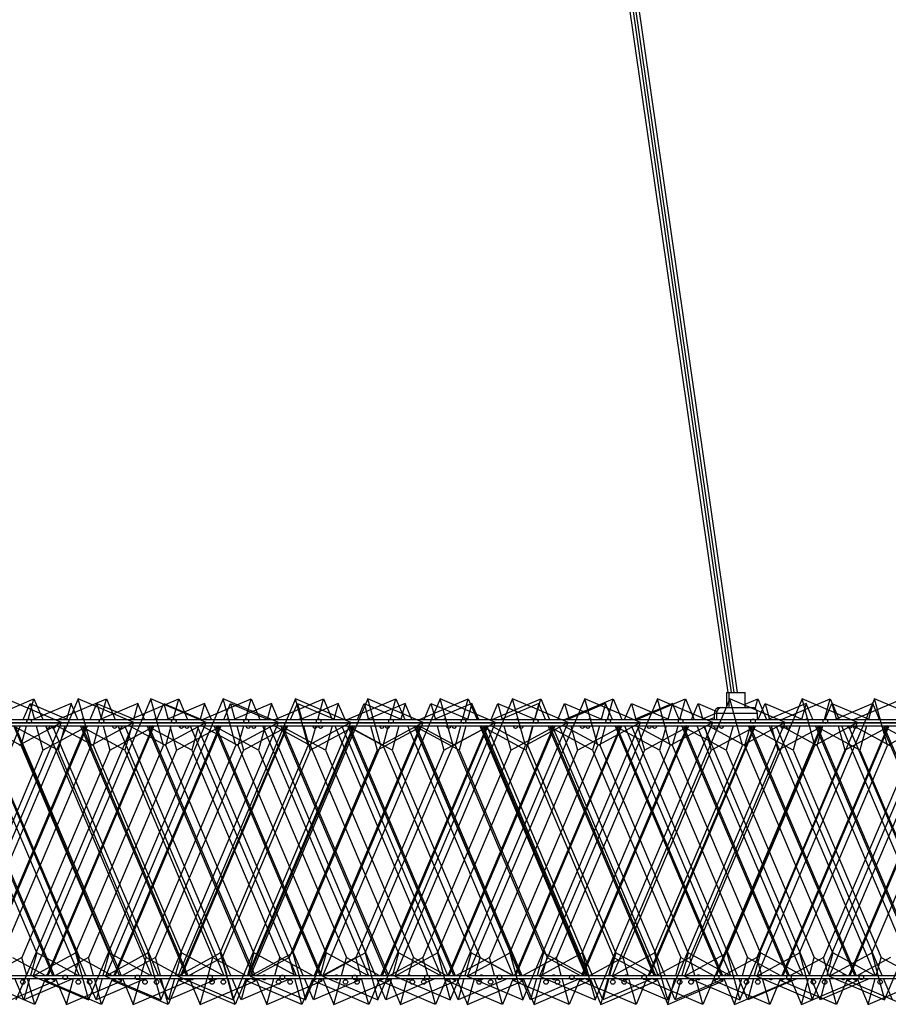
# Model space of a CAD drawing. Header units: millimetres. Extents: x 59 to 179, y 79 to 258.
# Tile 10 of 18: x 103 to 118, y 132 to 149. Entities that reach past the tile are written whole.
import ezdxf

# ---------------------------------------------------------------- set-up
doc = ezdxf.new("R2010")
doc.units = ezdxf.units.MM

msp = doc.modelspace()

# ---------------------------------------------------------------- linework, layer by layer
at = {"color": 7, "linetype": 'Continuous', "lineweight": 25}
for p, q in [((107.701, 188.077), (114.978, 137.479)), ((107.756, 188.079), (115.033, 137.479)), ((115.084, 137.479), (107.807, 188.079)), ((115.139, 137.479), (107.862, 188.077)), ((114.956, 137.479), (114.956, 137.229)), ((114.956, 137.479), (114.995, 137.479)), ((114.995, 137.479), (114.995, 137.229)), ((114.995, 137.479), (115.27, 137.479)), ((115.27, 137.229), (115.27, 137.479)), ((104.196, 137.372), (102.242, 132.769)), ((102.653, 137.029), (103.461, 137.372)), ((103.915, 136.981), (102.994, 137.372)), ((103.366, 137.029), (103.461, 137.372)), ((105.398, 137.372), (103.444, 132.769)), ((103.461, 137.372), (103.607, 137.029)), ((103.854, 137.029), (104.663, 137.372)), ((104.41, 136.596), (104.196, 137.372)), ((105.116, 136.981), (104.196, 137.372)), ((104.568, 137.029), (104.663, 137.372)), ((106.599, 137.372), (104.646, 132.769)), ((104.663, 137.372), (104.808, 137.029)), ((105.056, 137.029), (105.864, 137.372)), ((105.612, 136.596), (105.398, 137.372)), ((106.318, 136.981), (105.398, 137.372)), ((105.77, 137.029), (105.864, 137.372)), ((107.801, 137.372), (105.847, 132.769)), ((105.864, 137.372), (106.01, 137.029)), ((106.258, 137.029), (107.066, 137.372)), ((106.813, 136.596), (106.599, 137.372)), ((107.52, 136.981), (106.599, 137.372)), ((106.971, 137.029), (107.066, 137.372)), ((109.003, 137.372), (107.049, 132.769)), ((107.066, 137.372), (107.212, 137.029)), ((107.46, 137.029), (108.268, 137.372)), ((108.015, 136.596), (107.801, 137.372)), ((108.722, 136.981), (107.801, 137.372)), ((108.173, 137.029), (108.268, 137.372)), ((110.205, 137.372), (108.251, 132.769)), ((108.268, 137.372), (108.414, 137.029)), ((108.661, 137.029), (109.47, 137.372)), ((109.217, 136.596), (109.003, 137.372)), ((109.923, 136.981), (109.003, 137.372)), ((109.375, 137.029), (109.47, 137.372)), ((111.406, 137.372), (109.453, 132.769)), ((109.47, 137.372), (109.615, 137.029)), ((109.863, 137.029), (110.671, 137.372)), ((110.419, 136.596), (110.205, 137.372)), ((111.125, 136.981), (110.205, 137.372)), ((110.577, 137.029), (110.671, 137.372)), ((112.608, 137.372), (110.654, 132.769)), ((110.671, 137.372), (110.817, 137.029)), ((111.065, 137.029), (111.873, 137.372)), ((111.62, 136.596), (111.406, 137.372)), ((112.327, 136.981), (111.406, 137.372)), ((111.778, 137.029), (111.873, 137.372)), ((113.81, 137.372), (111.856, 132.769)), ((111.873, 137.372), (112.019, 137.029)), ((112.267, 137.029), (113.075, 137.372)), ((112.822, 136.596), (112.608, 137.372)), ((113.528, 136.981), (112.608, 137.372)), ((112.98, 137.029), (113.075, 137.372)), ((115.011, 137.372), (113.058, 132.769)), ((113.075, 137.372), (113.22, 137.029)), ((113.468, 137.029), (114.277, 137.372)), ((114.024, 136.596), (113.81, 137.372)), ((114.73, 136.981), (113.81, 137.372)), ((114.182, 137.029), (114.277, 137.372)), ((116.213, 137.372), (114.259, 132.769)), ((114.277, 137.372), (114.422, 137.029)), ((115.225, 136.596), (115.011, 137.372)), ((115.932, 136.981), (115.011, 137.372)), ((115.27, 137.283), (115.478, 137.372)), ((115.433, 137.208), (115.478, 137.372)), ((117.415, 137.372), (115.461, 132.769)), ((115.478, 137.372), (115.624, 137.029)), ((115.872, 137.029), (116.68, 137.372)), ((116.427, 136.596), (116.213, 137.372)), ((117.134, 136.981), (116.213, 137.372)), ((116.585, 137.029), (116.68, 137.372)), ((118.617, 137.372), (116.663, 132.769)), ((116.68, 137.372), (116.826, 137.029)), ((117.073, 137.029), (117.882, 137.372)), ((117.629, 136.596), (117.415, 137.372)), ((118.335, 136.981), (117.415, 137.372)), ((103.283, 137.029), (103.396, 137.295)), ((103.396, 137.295), (104.023, 137.029)), ((103.396, 137.295), (103.47, 137.029)), ((104.076, 137.295), (103.449, 137.029)), ((104.076, 137.295), (104.002, 137.029)), ((104.189, 137.029), (104.076, 137.295)), ((104.393, 137.029), (104.506, 137.295)), ((104.506, 137.295), (105.133, 137.029)), ((104.506, 137.295), (104.579, 137.029)), ((105.185, 137.295), (104.558, 137.029)), ((105.185, 137.295), (105.112, 137.029)), ((105.298, 137.029), (105.185, 137.295)), ((105.502, 137.029), (105.615, 137.295)), ((105.615, 137.295), (106.242, 137.029)), ((105.615, 137.295), (105.689, 137.029)), ((106.294, 137.295), (105.667, 137.029)), ((106.294, 137.295), (106.221, 137.029)), ((106.407, 137.029), (106.294, 137.295)), ((106.611, 137.029), (106.724, 137.295)), ((106.724, 137.295), (107.351, 137.029)), ((106.724, 137.295), (106.798, 137.029)), ((107.404, 137.295), (106.777, 137.029)), ((107.404, 137.295), (107.33, 137.029)), ((107.517, 137.029), (107.404, 137.295)), ((107.721, 137.029), (107.834, 137.295)), ((107.834, 137.295), (108.461, 137.029)), ((107.834, 137.295), (107.907, 137.029)), ((108.513, 137.295), (107.886, 137.029)), ((108.513, 137.295), (108.44, 137.029)), ((108.626, 137.029), (108.513, 137.295)), ((108.83, 137.029), (108.943, 137.295)), ((108.943, 137.295), (109.57, 137.029)), ((108.943, 137.295), (109.017, 137.029)), ((109.622, 137.295), (108.995, 137.029)), ((109.622, 137.295), (109.549, 137.029)), ((109.735, 137.029), (109.622, 137.295)), ((109.939, 137.029), (110.052, 137.295)), ((110.052, 137.295), (110.679, 137.029)), ((110.052, 137.295), (110.126, 137.029)), ((110.732, 137.295), (110.105, 137.029)), ((110.732, 137.295), (110.658, 137.029)), ((110.845, 137.029), (110.732, 137.295)), ((111.049, 137.029), (111.162, 137.295)), ((111.162, 137.295), (111.789, 137.029)), ((111.162, 137.295), (111.235, 137.029)), ((111.841, 137.295), (111.214, 137.029)), ((111.841, 137.295), (111.768, 137.029)), ((111.954, 137.029), (111.841, 137.295)), ((112.158, 137.029), (112.271, 137.295)), ((112.271, 137.295), (112.898, 137.029)), ((112.271, 137.295), (112.345, 137.029)), ((112.95, 137.295), (112.323, 137.029)), ((112.95, 137.295), (112.877, 137.029)), ((113.063, 137.029), (112.95, 137.295)), ((113.267, 137.029), (113.38, 137.295)), ((113.38, 137.295), (114.007, 137.029)), ((113.38, 137.295), (113.454, 137.029)), ((114.06, 137.295), (113.433, 137.029)), ((114.06, 137.295), (113.986, 137.029)), ((114.173, 137.029), (114.06, 137.295)), ((114.377, 137.029), (114.49, 137.295)), ((114.49, 137.295), (114.798, 137.164)), ((114.49, 137.295), (114.563, 137.029)), ((114.854, 137.229), (114.892, 137.229)), ((114.892, 137.229), (115.372, 137.229)), ((115.486, 137.029), (115.599, 137.295)), ((115.599, 137.295), (116.226, 137.029)), ((115.599, 137.295), (115.673, 137.029)), ((116.278, 137.295), (115.651, 137.029)), ((116.278, 137.295), (116.205, 137.029)), ((116.391, 137.029), (116.278, 137.295)), ((116.595, 137.029), (116.708, 137.295)), ((116.708, 137.295), (117.335, 137.029)), ((116.708, 137.295), (116.782, 137.029)), ((117.388, 137.295), (116.761, 137.029)), ((117.388, 137.295), (117.314, 137.029)), ((117.501, 137.029), (117.388, 137.295)), ((82.252, 137.029), (123.002, 137.029)), ((82.252, 136.979), (123.002, 136.979)), ((82.269, 136.974), (123.019, 136.974)), ((101.961, 132.378), (103.915, 136.981)), ((103.163, 132.378), (105.116, 136.981)), ((103.915, 136.981), (103.208, 136.596)), ((103.26, 136.974), (103.262, 136.979)), ((103.331, 136.979), (103.32, 136.974)), ((103.351, 136.974), (103.352, 136.979)), ((103.484, 136.979), (103.485, 136.974)), ((103.628, 136.979), (103.63, 136.974)), ((103.745, 136.974), (103.743, 136.979)), ((103.747, 136.979), (103.755, 136.974)), ((103.988, 136.979), (103.987, 136.974)), ((104.141, 136.979), (104.152, 136.974)), ((104.212, 136.974), (104.21, 136.979)), ((104.364, 132.378), (106.318, 136.981)), ((104.37, 136.974), (104.372, 136.979)), ((105.116, 136.981), (104.41, 136.596)), ((104.44, 136.979), (104.429, 136.974)), ((104.553, 136.974), (104.554, 136.979)), ((104.593, 136.979), (104.594, 136.974)), ((104.83, 136.979), (104.832, 136.974)), ((104.947, 136.974), (104.945, 136.979)), ((104.948, 136.979), (104.957, 136.974)), ((105.098, 136.979), (105.096, 136.974)), ((105.251, 136.979), (105.261, 136.974)), ((105.321, 136.974), (105.319, 136.979)), ((105.479, 136.974), (105.481, 136.979)), ((105.55, 136.979), (105.539, 136.974)), ((105.566, 132.378), (107.52, 136.981)), ((106.318, 136.981), (105.612, 136.596)), ((105.702, 136.979), (105.704, 136.974)), ((105.755, 136.974), (105.756, 136.979)), ((106.031, 136.979), (106.033, 136.974)), ((106.149, 136.974), (106.147, 136.979)), ((106.15, 136.979), (106.158, 136.974)), ((106.207, 136.979), (106.206, 136.974)), ((106.36, 136.979), (106.371, 136.974)), ((106.431, 136.974), (106.429, 136.979)), ((106.588, 136.974), (106.59, 136.979)), ((106.659, 136.979), (106.648, 136.974)), ((106.768, 132.378), (108.722, 136.981)), ((106.812, 136.979), (106.813, 136.974)), ((107.52, 136.981), (106.813, 136.596)), ((106.956, 136.974), (106.958, 136.979)), ((107.233, 136.979), (107.235, 136.974)), ((107.316, 136.979), (107.315, 136.974)), ((107.35, 136.974), (107.348, 136.979)), ((107.352, 136.979), (107.36, 136.974)), ((107.469, 136.979), (107.48, 136.974)), ((107.54, 136.974), (107.538, 136.979)), ((107.698, 136.974), (107.7, 136.979)), ((107.768, 136.979), (107.757, 136.974)), ((107.921, 136.979), (107.922, 136.974)), ((107.97, 132.378), (109.923, 136.981)), ((108.722, 136.981), (108.015, 136.596)), ((108.158, 136.974), (108.159, 136.979)), ((108.426, 136.979), (108.424, 136.974)), ((108.435, 136.979), (108.437, 136.974)), ((108.552, 136.974), (108.55, 136.979)), ((108.553, 136.979), (108.562, 136.974)), ((108.579, 136.979), (108.589, 136.974)), ((108.649, 136.974), (108.647, 136.979)), ((108.807, 136.974), (108.809, 136.979)), ((108.878, 136.979), (108.867, 136.974)), ((109.03, 136.979), (109.032, 136.974)), ((109.171, 132.378), (111.125, 136.981)), ((109.923, 136.981), (109.217, 136.596)), ((109.36, 136.974), (109.361, 136.979)), ((109.535, 136.979), (109.534, 136.974)), ((109.636, 136.979), (109.638, 136.974)), ((109.688, 136.979), (109.699, 136.974)), ((109.754, 136.974), (109.752, 136.979)), ((109.755, 136.979), (109.764, 136.974)), ((109.759, 136.974), (109.757, 136.979)), ((109.916, 136.974), (109.918, 136.979)), ((109.987, 136.979), (109.976, 136.974)), ((110.14, 136.979), (110.141, 136.974)), ((110.373, 132.378), (112.327, 136.981)), ((111.125, 136.981), (110.419, 136.596)), ((110.562, 136.974), (110.563, 136.979)), ((110.644, 136.979), (110.643, 136.974)), ((110.797, 136.979), (110.808, 136.974)), ((110.838, 136.979), (110.84, 136.974)), ((110.868, 136.974), (110.866, 136.979)), ((110.956, 136.974), (110.954, 136.979)), ((110.957, 136.979), (110.965, 136.974)), ((111.026, 136.974), (111.028, 136.979)), ((111.096, 136.979), (111.085, 136.974)), ((111.249, 136.979), (111.25, 136.974)), ((111.575, 132.378), (113.528, 136.981)), ((112.327, 136.981), (111.62, 136.596)), ((111.754, 136.979), (111.752, 136.974)), ((111.763, 136.974), (111.765, 136.979)), ((111.907, 136.979), (111.917, 136.974)), ((111.977, 136.974), (111.975, 136.979)), ((112.04, 136.979), (112.042, 136.974)), ((112.135, 136.974), (112.137, 136.979)), ((112.157, 136.974), (112.155, 136.979)), ((112.159, 136.979), (112.167, 136.974)), ((112.206, 136.979), (112.195, 136.974)), ((112.358, 136.979), (112.36, 136.974)), ((112.777, 132.378), (114.73, 136.981)), ((113.528, 136.981), (112.822, 136.596)), ((112.863, 136.979), (112.862, 136.974)), ((112.965, 136.974), (112.966, 136.979)), ((113.016, 136.979), (113.027, 136.974)), ((113.087, 136.974), (113.085, 136.979)), ((113.242, 136.979), (113.244, 136.974)), ((113.244, 136.974), (113.246, 136.979)), ((113.315, 136.979), (113.304, 136.974)), ((113.359, 136.974), (113.357, 136.979)), ((113.36, 136.979), (113.369, 136.974)), ((113.468, 136.979), (113.469, 136.974)), ((113.972, 136.979), (113.971, 136.974)), ((113.978, 132.378), (115.932, 136.981)), ((114.73, 136.981), (114.024, 136.596)), ((114.125, 136.979), (114.136, 136.974)), ((114.167, 136.974), (114.168, 136.979)), ((114.196, 136.974), (114.194, 136.979)), ((114.354, 136.974), (114.356, 136.979)), ((114.424, 136.979), (114.413, 136.974)), ((114.443, 136.979), (114.445, 136.974)), ((114.792, 137.135), (114.542, 137.029)), ((114.561, 136.974), (114.559, 136.979)), ((114.562, 136.979), (114.571, 136.974)), ((114.577, 136.979), (114.578, 136.974)), ((114.67, 137.029), (114.754, 137.064)), ((114.754, 137.129), (114.754, 137.029)), ((114.792, 137.129), (114.754, 137.129)), ((114.792, 137.129), (114.792, 137.029)), ((115.472, 137.129), (114.792, 137.129)), ((115.082, 136.979), (115.08, 136.974)), ((115.18, 132.378), (117.134, 136.981)), ((115.932, 136.981), (115.225, 136.596)), ((115.235, 136.979), (115.245, 136.974)), ((115.305, 136.974), (115.303, 136.979)), ((115.368, 136.974), (115.37, 136.979)), ((115.463, 136.974), (115.465, 136.979)), ((115.472, 137.029), (115.472, 137.129)), ((115.534, 136.979), (115.523, 136.974)), ((115.645, 136.979), (115.647, 136.974)), ((115.686, 136.979), (115.688, 136.974)), ((115.762, 136.974), (115.76, 136.979)), ((115.764, 136.979), (115.772, 136.974)), ((116.191, 136.979), (116.19, 136.974)), ((116.344, 136.979), (116.355, 136.974)), ((116.382, 132.378), (118.335, 136.981)), ((116.415, 136.974), (116.413, 136.979)), ((117.134, 136.981), (116.427, 136.596)), ((116.57, 136.974), (116.571, 136.979)), ((116.572, 136.974), (116.574, 136.979)), ((116.643, 136.979), (116.632, 136.974)), ((116.796, 136.979), (116.797, 136.974)), ((116.847, 136.979), (116.849, 136.974)), ((116.964, 136.974), (116.962, 136.979)), ((116.966, 136.979), (116.974, 136.974)), ((117.3, 136.979), (117.299, 136.974)), ((117.453, 136.979), (117.464, 136.974)), ((117.524, 136.974), (117.522, 136.979)), ((117.583, 132.378), (119.537, 136.981)), ((118.335, 136.981), (117.629, 136.596)), ((82.269, 136.924), (123.019, 136.924)), ((101.479, 132.779), (103.239, 136.924)), ((103.774, 132.779), (102.014, 136.924)), ((102.046, 136.904), (103.797, 132.779)), ((102.449, 136.924), (104.209, 132.779)), ((104.324, 132.779), (102.565, 136.924)), ((104.317, 136.904), (102.566, 132.779)), ((102.589, 132.779), (104.348, 136.924)), ((102.645, 136.924), (103.247, 136.596)), ((104.883, 132.779), (103.124, 136.924)), ((103.862, 136.519), (103.155, 136.904)), ((103.155, 136.904), (104.906, 132.779)), ((103.247, 136.596), (103.337, 136.924)), ((103.499, 136.924), (103.61, 136.519)), ((103.61, 136.519), (104.317, 136.904)), ((103.651, 136.924), (105.411, 132.779)), ((105.426, 136.904), (103.675, 132.779)), ((103.698, 132.779), (105.458, 136.924)), ((105.526, 132.779), (103.766, 136.924)), ((103.847, 136.924), (104.449, 136.596)), ((103.973, 136.924), (103.862, 136.519)), ((105.993, 132.779), (104.233, 136.924)), ((104.312, 136.924), (104.265, 136.904)), ((104.971, 136.519), (104.265, 136.904)), ((104.265, 136.904), (106.016, 132.779)), ((104.27, 136.924), (104.317, 136.904)), ((104.449, 136.596), (104.539, 136.924)), ((104.608, 136.924), (104.72, 136.519)), ((104.72, 136.519), (105.426, 136.904)), ((106.536, 136.904), (104.784, 132.779)), ((104.807, 132.779), (106.567, 136.924)), ((104.853, 136.924), (106.612, 132.779)), ((106.728, 132.779), (104.968, 136.924)), ((105.083, 136.924), (104.971, 136.519)), ((105.049, 136.924), (105.65, 136.596)), ((107.102, 132.779), (105.342, 136.924)), ((105.421, 136.924), (105.374, 136.904)), ((106.08, 136.519), (105.374, 136.904)), ((105.374, 136.904), (107.125, 132.779)), ((105.379, 136.924), (105.426, 136.904)), ((105.65, 136.596), (105.741, 136.924)), ((105.717, 136.924), (105.829, 136.519)), ((105.829, 136.519), (106.536, 136.904)), ((107.645, 136.904), (105.894, 132.779)), ((105.917, 132.779), (107.676, 136.924)), ((106.054, 136.924), (107.814, 132.779)), ((106.192, 136.924), (106.08, 136.519)), ((107.929, 132.779), (106.17, 136.924)), ((106.25, 136.924), (106.852, 136.596)), ((108.211, 132.779), (106.452, 136.924)), ((106.53, 136.924), (106.483, 136.904)), ((107.19, 136.519), (106.483, 136.904)), ((106.483, 136.904), (108.234, 132.779)), ((106.489, 136.924), (106.536, 136.904)), ((106.827, 136.924), (106.938, 136.519)), ((106.852, 136.596), (106.943, 136.924)), ((106.938, 136.519), (107.645, 136.904)), ((108.754, 136.904), (107.003, 132.779)), ((107.026, 132.779), (108.786, 136.924)), ((107.301, 136.924), (107.19, 136.519)), ((107.256, 136.924), (109.016, 132.779)), ((109.131, 132.779), (107.372, 136.924)), ((107.452, 136.924), (108.054, 136.596)), ((109.321, 132.779), (107.561, 136.924)), ((107.64, 136.924), (107.593, 136.904)), ((108.299, 136.519), (107.593, 136.904)), ((107.593, 136.904), (109.344, 132.779)), ((107.598, 136.924), (107.645, 136.904)), ((107.936, 136.924), (108.048, 136.519)), ((108.048, 136.519), (108.754, 136.904)), ((108.054, 136.596), (108.144, 136.924)), ((109.864, 136.904), (108.112, 132.779)), ((108.135, 132.779), (109.895, 136.924)), ((108.411, 136.924), (108.299, 136.519)), ((108.458, 136.924), (110.218, 132.779)), ((110.333, 132.779), (108.573, 136.924)), ((108.654, 136.924), (109.256, 136.596)), ((110.43, 132.779), (108.67, 136.924)), ((108.749, 136.924), (108.702, 136.904)), ((109.408, 136.519), (108.702, 136.904)), ((108.702, 136.904), (110.453, 132.779)), ((108.707, 136.924), (108.754, 136.904)), ((109.045, 136.924), (109.157, 136.519)), ((109.157, 136.519), (109.864, 136.904)), ((110.973, 136.904), (109.222, 132.779)), ((109.245, 132.779), (111.004, 136.924)), ((109.256, 136.596), (109.346, 136.924)), ((109.52, 136.924), (109.408, 136.519)), ((109.66, 136.924), (111.419, 132.779)), ((111.535, 132.779), (109.775, 136.924)), ((111.539, 132.779), (109.78, 136.924)), ((109.858, 136.924), (109.811, 136.904)), ((110.518, 136.519), (109.811, 136.904)), ((109.811, 136.904), (111.562, 132.779)), ((109.817, 136.924), (109.864, 136.904)), ((109.855, 136.924), (110.457, 136.596)), ((110.155, 136.924), (110.266, 136.519)), ((110.266, 136.519), (110.973, 136.904)), ((112.082, 136.904), (110.331, 132.779)), ((110.354, 132.779), (112.114, 136.924)), ((110.457, 136.596), (110.548, 136.924)), ((110.629, 136.924), (110.518, 136.519)), ((110.861, 136.924), (112.621, 132.779)), ((112.649, 132.779), (110.889, 136.924)), ((110.968, 136.924), (110.921, 136.904)), ((111.627, 136.519), (110.921, 136.904)), ((110.921, 136.904), (112.672, 132.779)), ((110.926, 136.924), (110.973, 136.904)), ((112.736, 132.779), (110.977, 136.924)), ((111.057, 136.924), (111.659, 136.596)), ((111.264, 136.924), (111.376, 136.519)), ((111.376, 136.519), (112.082, 136.904)), ((113.192, 136.904), (111.44, 132.779)), ((111.463, 132.779), (113.223, 136.924)), ((111.739, 136.924), (111.627, 136.519)), ((111.659, 136.596), (111.749, 136.924)), ((113.758, 132.779), (111.998, 136.924)), ((112.077, 136.924), (112.03, 136.904)), ((112.736, 136.519), (112.03, 136.904)), ((112.03, 136.904), (113.781, 132.779)), ((112.035, 136.924), (112.082, 136.904)), ((112.063, 136.924), (113.823, 132.779)), ((113.938, 132.779), (112.178, 136.924)), ((112.259, 136.924), (112.861, 136.596)), ((112.373, 136.924), (112.485, 136.519)), ((112.485, 136.519), (113.192, 136.904)), ((114.301, 136.904), (112.55, 132.779)), ((112.573, 132.779), (114.332, 136.924)), ((112.848, 136.924), (112.736, 136.519)), ((112.861, 136.596), (112.951, 136.924)), ((114.867, 132.779), (113.108, 136.924)), ((113.186, 136.924), (113.139, 136.904)), ((113.846, 136.519), (113.139, 136.904)), ((113.139, 136.904), (114.89, 132.779)), ((113.145, 136.924), (113.192, 136.904)), ((113.265, 136.924), (115.024, 132.779)), ((115.14, 132.779), (113.38, 136.924)), ((113.461, 136.924), (114.062, 136.596)), ((113.483, 136.924), (113.594, 136.519)), ((113.594, 136.519), (114.301, 136.904)), ((115.41, 136.904), (113.659, 132.779)), ((113.682, 132.779), (115.442, 136.924)), ((113.957, 136.924), (113.846, 136.519)), ((114.062, 136.596), (114.153, 136.924)), ((115.977, 132.779), (114.217, 136.924)), ((114.296, 136.924), (114.249, 136.904)), ((114.955, 136.519), (114.249, 136.904)), ((114.249, 136.904), (116, 132.779)), ((114.254, 136.924), (114.301, 136.904)), ((114.467, 136.924), (116.226, 132.779)), ((116.342, 132.779), (114.582, 136.924)), ((114.592, 136.924), (114.704, 136.519)), ((114.662, 136.924), (115.264, 136.596)), ((114.704, 136.519), (115.41, 136.904)), ((116.52, 136.904), (114.768, 132.779)), ((114.791, 132.779), (116.551, 136.924)), ((115.067, 136.924), (114.955, 136.519)), ((115.264, 136.596), (115.355, 136.924)), ((117.086, 132.779), (115.326, 136.924)), ((115.405, 136.924), (115.358, 136.904)), ((116.064, 136.519), (115.358, 136.904)), ((115.358, 136.904), (117.109, 132.779)), ((115.363, 136.924), (115.41, 136.904)), ((115.668, 136.924), (117.428, 132.779)), ((115.701, 136.924), (115.813, 136.519)), ((117.543, 132.779), (115.784, 136.924)), ((115.813, 136.519), (116.52, 136.904)), ((115.864, 136.924), (116.466, 136.596)), ((117.629, 136.904), (115.878, 132.779)), ((115.901, 132.779), (117.66, 136.924)), ((116.176, 136.924), (116.064, 136.519)), ((118.195, 132.779), (116.436, 136.924)), ((116.466, 136.596), (116.556, 136.924)), ((116.514, 136.924), (116.467, 136.904)), ((117.174, 136.519), (116.467, 136.904)), ((116.467, 136.904), (118.218, 132.779)), ((116.473, 136.924), (116.52, 136.904)), ((116.811, 136.924), (116.922, 136.519)), ((116.87, 136.924), (118.63, 132.779)), ((116.922, 136.519), (117.629, 136.904)), ((118.745, 132.779), (116.985, 136.924)), ((118.738, 136.904), (116.987, 132.779)), ((117.01, 132.779), (118.77, 136.924)), ((117.066, 136.924), (117.668, 136.596)), ((117.285, 136.924), (117.174, 136.519)), ((119.305, 132.779), (117.545, 136.924)), ((117.624, 136.924), (117.577, 136.904)), ((118.283, 136.519), (117.577, 136.904)), ((117.577, 136.904), (119.328, 132.779)), ((117.582, 136.924), (117.629, 136.904)), ((103.507, 133.154), (102.045, 136.596)), ((103.61, 136.519), (102.149, 133.077)), ((102.752, 136.519), (104.214, 133.077)), ((102.949, 133.154), (104.41, 136.596)), ((104.708, 133.154), (103.247, 136.596)), ((104.72, 136.519), (103.258, 133.077)), ((103.862, 136.519), (105.323, 133.077)), ((104.15, 133.154), (105.612, 136.596)), ((105.829, 136.519), (104.368, 133.077)), ((105.91, 133.154), (104.449, 136.596)), ((104.971, 136.519), (106.432, 133.077)), ((105.352, 133.154), (106.813, 136.596)), ((106.938, 136.519), (105.477, 133.077)), ((107.112, 133.154), (105.65, 136.596)), ((106.08, 136.519), (107.542, 133.077)), ((106.554, 133.154), (108.015, 136.596)), ((108.048, 136.519), (106.586, 133.077)), ((108.313, 133.154), (106.852, 136.596)), ((107.19, 136.519), (108.651, 133.077)), ((109.157, 136.519), (107.696, 133.077)), ((107.756, 133.154), (109.217, 136.596)), ((109.515, 133.154), (108.054, 136.596)), ((108.299, 136.519), (109.76, 133.077)), ((110.266, 136.519), (108.805, 133.077)), ((108.957, 133.154), (110.419, 136.596)), ((110.717, 133.154), (109.256, 136.596)), ((109.408, 136.519), (110.87, 133.077)), ((111.376, 136.519), (109.914, 133.077)), ((110.159, 133.154), (111.62, 136.596)), ((111.919, 133.154), (110.457, 136.596)), ((110.518, 136.519), (111.979, 133.077)), ((112.485, 136.519), (111.024, 133.077)), ((111.361, 133.154), (112.822, 136.596)), ((111.627, 136.519), (113.088, 133.077)), ((113.12, 133.154), (111.659, 136.596)), ((113.594, 136.519), (112.133, 133.077)), ((112.562, 133.154), (114.024, 136.596)), ((112.736, 136.519), (114.198, 133.077)), ((114.322, 133.154), (112.861, 136.596)), ((114.704, 136.519), (113.242, 133.077)), ((113.764, 133.154), (115.225, 136.596)), ((113.846, 136.519), (115.307, 133.077)), ((115.524, 133.154), (114.062, 136.596)), ((115.813, 136.519), (114.352, 133.077)), ((114.955, 136.519), (116.416, 133.077)), ((114.966, 133.154), (116.427, 136.596)), ((116.725, 133.154), (115.264, 136.596)), ((116.922, 136.519), (115.461, 133.077)), ((116.064, 136.519), (117.526, 133.077)), ((116.168, 133.154), (117.629, 136.596)), ((117.927, 133.154), (116.466, 136.596)), ((118.032, 136.519), (116.57, 133.077)), ((117.174, 136.519), (118.635, 133.077)), ((117.369, 133.154), (118.831, 136.596)), ((103.258, 133.077), (102.711, 132.779)), ((103.104, 133.077), (103.652, 132.779)), ((103.341, 132.779), (103.258, 133.077)), ((103.507, 133.154), (103.403, 132.779)), ((103.444, 132.769), (104.15, 133.154)), ((104.196, 132.779), (103.507, 133.154)), ((104.368, 133.077), (103.82, 132.779)), ((104.131, 132.779), (104.214, 133.077)), ((104.15, 133.154), (104.364, 132.378)), ((104.214, 133.077), (104.761, 132.779)), ((104.45, 132.779), (104.368, 133.077)), ((104.708, 133.154), (104.605, 132.779)), ((104.646, 132.769), (105.352, 133.154)), ((105.397, 132.779), (104.708, 133.154)), ((105.477, 133.077), (104.929, 132.779)), ((105.241, 132.779), (105.323, 133.077)), ((105.323, 133.077), (105.871, 132.779)), ((105.352, 133.154), (105.566, 132.378)), ((105.56, 132.779), (105.477, 133.077)), ((105.91, 133.154), (105.806, 132.779)), ((105.847, 132.769), (106.554, 133.154)), ((106.599, 132.779), (105.91, 133.154)), ((106.586, 133.077), (106.039, 132.779)), ((106.35, 132.779), (106.432, 133.077)), ((106.432, 133.077), (106.98, 132.779)), ((106.554, 133.154), (106.768, 132.378)), ((106.669, 132.779), (106.586, 133.077)), ((107.112, 133.154), (107.008, 132.779)), ((107.049, 132.769), (107.756, 133.154)), ((107.801, 132.779), (107.112, 133.154)), ((107.696, 133.077), (107.148, 132.779)), ((107.459, 132.779), (107.542, 133.077)), ((107.542, 133.077), (108.089, 132.779)), ((107.778, 132.779), (107.696, 133.077)), ((107.756, 133.154), (107.97, 132.378)), ((108.313, 133.154), (108.21, 132.779)), ((108.251, 132.769), (108.957, 133.154)), ((108.805, 133.077), (108.257, 132.779)), ((109.003, 132.779), (108.313, 133.154)), ((108.569, 132.779), (108.651, 133.077)), ((108.651, 133.077), (109.199, 132.779)), ((108.888, 132.779), (108.805, 133.077)), ((108.957, 133.154), (109.171, 132.378)), ((109.914, 133.077), (109.367, 132.779)), ((109.515, 133.154), (109.412, 132.779)), ((109.453, 132.769), (110.159, 133.154)), ((110.204, 132.779), (109.515, 133.154)), ((109.678, 132.779), (109.76, 133.077)), ((109.76, 133.077), (110.308, 132.779)), ((109.997, 132.779), (109.914, 133.077)), ((110.159, 133.154), (110.373, 132.378)), ((111.024, 133.077), (110.476, 132.779)), ((110.717, 133.154), (110.613, 132.779)), ((110.654, 132.769), (111.361, 133.154)), ((111.406, 132.779), (110.717, 133.154)), ((110.787, 132.779), (110.87, 133.077)), ((110.87, 133.077), (111.417, 132.779)), ((111.106, 132.779), (111.024, 133.077)), ((111.361, 133.154), (111.575, 132.378)), ((112.133, 133.077), (111.585, 132.779)), ((111.919, 133.154), (111.815, 132.779)), ((111.856, 132.769), (112.562, 133.154)), ((111.897, 132.779), (111.979, 133.077)), ((112.608, 132.779), (111.919, 133.154)), ((111.979, 133.077), (112.527, 132.779)), ((112.215, 132.779), (112.133, 133.077)), ((112.562, 133.154), (112.777, 132.378)), ((113.242, 133.077), (112.695, 132.779)), ((113.006, 132.779), (113.088, 133.077)), ((113.12, 133.154), (113.017, 132.779)), ((113.058, 132.769), (113.764, 133.154)), ((113.088, 133.077), (113.636, 132.779)), ((113.809, 132.779), (113.12, 133.154)), ((113.325, 132.779), (113.242, 133.077)), ((113.764, 133.154), (113.978, 132.378)), ((114.352, 133.077), (113.804, 132.779)), ((114.115, 132.779), (114.198, 133.077)), ((114.198, 133.077), (114.745, 132.779)), ((114.322, 133.154), (114.218, 132.779)), ((114.259, 132.769), (114.966, 133.154)), ((115.011, 132.779), (114.322, 133.154)), ((114.434, 132.779), (114.352, 133.077)), ((115.461, 133.077), (114.913, 132.779)), ((114.966, 133.154), (115.18, 132.378)), ((115.225, 132.779), (115.307, 133.077)), ((115.307, 133.077), (115.855, 132.779)), ((115.524, 133.154), (115.42, 132.779)), ((115.461, 132.769), (116.168, 133.154)), ((115.543, 132.779), (115.461, 133.077)), ((116.213, 132.779), (115.524, 133.154)), ((116.57, 133.077), (116.023, 132.779)), ((116.168, 133.154), (116.382, 132.378)), ((116.334, 132.779), (116.416, 133.077)), ((116.416, 133.077), (116.964, 132.779)), ((116.653, 132.779), (116.57, 133.077)), ((116.725, 133.154), (116.622, 132.779)), ((116.663, 132.769), (117.369, 133.154)), ((117.415, 132.779), (116.725, 133.154)), ((117.68, 133.077), (117.132, 132.779)), ((117.369, 133.154), (117.583, 132.378)), ((117.443, 132.779), (117.526, 133.077)), ((117.526, 133.077), (118.073, 132.779)), ((82.252, 132.779), (123.002, 132.779)), ((82.252, 132.729), (123.002, 132.729)), ((103.292, 132.378), (103.144, 132.729)), ((104.117, 132.729), (103.292, 132.378)), ((103.389, 132.729), (103.292, 132.378)), ((103.473, 132.301), (103.355, 132.729)), ((103.444, 132.769), (104.364, 132.378)), ((103.654, 132.729), (103.473, 132.301)), ((103.661, 132.692), (103.677, 132.729)), ((103.728, 132.729), (103.661, 132.692)), ((103.744, 132.729), (103.811, 132.692)), ((103.811, 132.692), (103.795, 132.729)), ((103.818, 132.729), (104, 132.301)), ((104, 132.301), (104.117, 132.729)), ((104.494, 132.378), (104.346, 132.729)), ((104.582, 132.301), (104.464, 132.729)), ((105.319, 132.729), (104.494, 132.378)), ((104.591, 132.729), (104.494, 132.378)), ((104.763, 132.729), (104.582, 132.301)), ((104.646, 132.769), (105.566, 132.378)), ((104.771, 132.692), (104.786, 132.729)), ((104.838, 132.729), (104.771, 132.692)), ((104.853, 132.729), (104.92, 132.692)), ((104.92, 132.692), (104.905, 132.729)), ((104.928, 132.729), (105.109, 132.301)), ((105.109, 132.301), (105.227, 132.729)), ((105.696, 132.378), (105.547, 132.729)), ((105.691, 132.301), (105.573, 132.729)), ((105.873, 132.729), (105.691, 132.301)), ((106.521, 132.729), (105.696, 132.378)), ((105.793, 132.729), (105.696, 132.378)), ((105.847, 132.769), (106.768, 132.378)), ((105.88, 132.692), (105.896, 132.729)), ((105.947, 132.729), (105.88, 132.692)), ((105.963, 132.729), (106.029, 132.692)), ((106.029, 132.692), (106.014, 132.729)), ((106.037, 132.729), (106.218, 132.301)), ((106.218, 132.301), (106.336, 132.729)), ((106.801, 132.301), (106.683, 132.729)), ((106.898, 132.378), (106.749, 132.729)), ((106.982, 132.729), (106.801, 132.301)), ((107.723, 132.729), (106.898, 132.378)), ((106.994, 132.729), (106.898, 132.378)), ((106.989, 132.692), (107.005, 132.729)), ((107.056, 132.729), (106.989, 132.692)), ((107.049, 132.769), (107.97, 132.378)), ((107.072, 132.729), (107.139, 132.692)), ((107.139, 132.692), (107.123, 132.729)), ((107.146, 132.729), (107.328, 132.301)), ((107.328, 132.301), (107.445, 132.729)), ((107.91, 132.301), (107.792, 132.729)), ((108.091, 132.729), (107.91, 132.301)), ((108.099, 132.378), (107.951, 132.729)), ((108.924, 132.729), (108.099, 132.378)), ((108.196, 132.729), (108.099, 132.378)), ((108.099, 132.692), (108.114, 132.729)), ((108.165, 132.729), (108.099, 132.692)), ((108.181, 132.729), (108.248, 132.692)), ((108.248, 132.692), (108.233, 132.729)), ((108.251, 132.769), (109.171, 132.378)), ((108.256, 132.729), (108.437, 132.301)), ((108.437, 132.301), (108.555, 132.729)), ((109.019, 132.301), (108.901, 132.729)), ((109.201, 132.729), (109.019, 132.301)), ((109.301, 132.378), (109.152, 132.729)), ((109.208, 132.692), (109.223, 132.729)), ((109.275, 132.729), (109.208, 132.692)), ((109.291, 132.729), (109.357, 132.692)), ((110.126, 132.729), (109.301, 132.378)), ((109.398, 132.729), (109.301, 132.378)), ((109.357, 132.692), (109.342, 132.729)), ((109.365, 132.729), (109.546, 132.301)), ((109.453, 132.769), (110.373, 132.378)), ((109.546, 132.301), (109.664, 132.729)), ((110.129, 132.301), (110.011, 132.729)), ((110.31, 132.729), (110.129, 132.301)), ((110.317, 132.692), (110.333, 132.729)), ((110.384, 132.729), (110.317, 132.692)), ((110.503, 132.378), (110.354, 132.729)), ((110.4, 132.729), (110.467, 132.692)), ((110.467, 132.692), (110.451, 132.729)), ((110.474, 132.729), (110.656, 132.301)), ((111.328, 132.729), (110.503, 132.378)), ((110.599, 132.729), (110.503, 132.378)), ((110.654, 132.769), (111.575, 132.378)), ((110.656, 132.301), (110.773, 132.729)), ((111.238, 132.301), (111.12, 132.729)), ((111.419, 132.729), (111.238, 132.301)), ((111.427, 132.692), (111.442, 132.729)), ((111.493, 132.729), (111.427, 132.692)), ((111.509, 132.729), (111.576, 132.692)), ((111.705, 132.378), (111.556, 132.729)), ((111.576, 132.692), (111.561, 132.729)), ((111.584, 132.729), (111.765, 132.301)), ((112.529, 132.729), (111.705, 132.378)), ((111.801, 132.729), (111.705, 132.378)), ((111.765, 132.301), (111.883, 132.729)), ((111.856, 132.769), (112.777, 132.378)), ((112.347, 132.301), (112.229, 132.729)), ((112.529, 132.729), (112.347, 132.301)), ((112.536, 132.692), (112.551, 132.729)), ((112.603, 132.729), (112.536, 132.692)), ((112.619, 132.729), (112.685, 132.692)), ((112.685, 132.692), (112.67, 132.729)), ((112.693, 132.729), (112.874, 132.301)), ((112.906, 132.378), (112.758, 132.729)), ((112.874, 132.301), (112.992, 132.729)), ((113.731, 132.729), (112.906, 132.378)), ((113.003, 132.729), (112.906, 132.378)), ((113.058, 132.769), (113.978, 132.378)), ((113.457, 132.301), (113.339, 132.729)), ((113.638, 132.729), (113.457, 132.301)), ((113.645, 132.692), (113.661, 132.729)), ((113.712, 132.729), (113.645, 132.692)), ((113.728, 132.729), (113.795, 132.692)), ((113.795, 132.692), (113.779, 132.729)), ((113.802, 132.729), (113.984, 132.301)), ((114.108, 132.378), (113.959, 132.729)), ((113.984, 132.301), (114.101, 132.729)), ((114.933, 132.729), (114.108, 132.378)), ((114.205, 132.729), (114.108, 132.378)), ((114.259, 132.769), (115.18, 132.378)), ((114.566, 132.301), (114.448, 132.729)), ((114.747, 132.729), (114.566, 132.301)), ((114.755, 132.692), (114.77, 132.729)), ((114.821, 132.729), (114.755, 132.692)), ((114.837, 132.729), (114.904, 132.692)), ((114.904, 132.692), (114.889, 132.729)), ((114.912, 132.729), (115.093, 132.301)), ((115.093, 132.301), (115.211, 132.729)), ((115.31, 132.378), (115.161, 132.729)), ((116.135, 132.729), (115.31, 132.378)), ((115.406, 132.729), (115.31, 132.378)), ((115.461, 132.769), (116.382, 132.378)), ((115.675, 132.301), (115.557, 132.729)), ((115.857, 132.729), (115.675, 132.301)), ((115.864, 132.692), (115.879, 132.729)), ((115.931, 132.729), (115.864, 132.692)), ((115.947, 132.729), (116.013, 132.692)), ((116.013, 132.692), (115.998, 132.729)), ((116.021, 132.729), (116.202, 132.301)), ((116.202, 132.301), (116.32, 132.729)), ((116.511, 132.378), (116.363, 132.729)), ((117.336, 132.729), (116.511, 132.378)), ((116.608, 132.729), (116.511, 132.378)), ((116.663, 132.769), (117.583, 132.378)), ((116.785, 132.301), (116.667, 132.729)), ((116.966, 132.729), (116.785, 132.301)), ((116.973, 132.692), (116.989, 132.729)), ((117.04, 132.729), (116.973, 132.692)), ((117.056, 132.729), (117.123, 132.692)), ((117.123, 132.692), (117.107, 132.729)), ((117.13, 132.729), (117.312, 132.301)), ((117.312, 132.301), (117.429, 132.729)), ((117.713, 132.378), (117.564, 132.729)), ((103.473, 132.301), (102.552, 132.692)), ((102.89, 132.301), (103.811, 132.692)), ((104.582, 132.301), (103.661, 132.692)), ((104, 132.301), (104.92, 132.692)), ((105.691, 132.301), (104.771, 132.692)), ((105.109, 132.301), (106.029, 132.692)), ((106.801, 132.301), (105.88, 132.692)), ((106.218, 132.301), (107.139, 132.692)), ((107.91, 132.301), (106.989, 132.692)), ((107.328, 132.301), (108.248, 132.692)), ((109.019, 132.301), (108.099, 132.692)), ((108.437, 132.301), (109.357, 132.692)), ((110.129, 132.301), (109.208, 132.692)), ((109.546, 132.301), (110.467, 132.692)), ((111.238, 132.301), (110.317, 132.692)), ((110.656, 132.301), (111.576, 132.692)), ((112.347, 132.301), (111.427, 132.692)), ((111.765, 132.301), (112.685, 132.692)), ((113.457, 132.301), (112.536, 132.692)), ((112.874, 132.301), (113.795, 132.692)), ((114.566, 132.301), (113.645, 132.692)), ((113.984, 132.301), (114.904, 132.692)), ((115.675, 132.301), (114.755, 132.692)), ((115.093, 132.301), (116.013, 132.692)), ((116.785, 132.301), (115.864, 132.692)), ((116.202, 132.301), (117.123, 132.692)), ((117.894, 132.301), (116.973, 132.692)), ((117.312, 132.301), (118.232, 132.692))]:
    msp.add_line(p, q, dxfattribs=at)
at = {"color": 7, "linetype": 'Continuous', "lineweight": 25, "flags": 128}
for points in [[(104.251, 136.974), (104.25, 136.975), (104.247, 136.979)], [(104.306, 136.979), (104.303, 136.975), (104.302, 136.974)], [(105.453, 136.974), (105.452, 136.975), (105.449, 136.979)], [(105.508, 136.979), (105.505, 136.975), (105.504, 136.974)], [(106.655, 136.974), (106.654, 136.975), (106.65, 136.979)], [(106.71, 136.979), (106.707, 136.975), (106.706, 136.974)], [(107.856, 136.974), (107.856, 136.975), (107.852, 136.979)], [(107.912, 136.979), (107.909, 136.975), (107.907, 136.974)], [(109.058, 136.974), (109.057, 136.975), (109.054, 136.979)], [(109.113, 136.979), (109.11, 136.975), (109.109, 136.974)], [(110.26, 136.974), (110.259, 136.975), (110.256, 136.979)], [(110.315, 136.979), (110.312, 136.975), (110.311, 136.974)], [(111.461, 136.974), (111.461, 136.975), (111.457, 136.979)], [(111.517, 136.979), (111.514, 136.975), (111.513, 136.974)], [(112.663, 136.974), (112.663, 136.975), (112.659, 136.979)], [(112.719, 136.979), (112.716, 136.975), (112.714, 136.974)], [(113.865, 136.974), (113.864, 136.975), (113.861, 136.979)], [(113.92, 136.979), (113.917, 136.975), (113.916, 136.974)], [(115.067, 136.974), (115.066, 136.975), (115.062, 136.979)], [(115.122, 136.979), (115.119, 136.975), (115.118, 136.974)], [(116.268, 136.974), (116.268, 136.975), (116.264, 136.979)], [(116.324, 136.979), (116.321, 136.975), (116.32, 136.974)], [(117.47, 136.974), (117.469, 136.975), (117.466, 136.979)], [(117.525, 136.979), (117.522, 136.975), (117.521, 136.974)], [(103.71, 132.729), (103.705, 132.722), (103.693, 132.714)], [(104.912, 132.729), (104.907, 132.722), (104.895, 132.714)], [(106.114, 132.729), (106.109, 132.722), (106.097, 132.714)], [(107.315, 132.729), (107.31, 132.722), (107.298, 132.714)], [(108.517, 132.729), (108.512, 132.722), (108.5, 132.714)], [(109.719, 132.729), (109.714, 132.722), (109.702, 132.714)], [(110.92, 132.729), (110.916, 132.722), (110.903, 132.714)], [(112.122, 132.729), (112.117, 132.722), (112.105, 132.714)], [(113.324, 132.729), (113.319, 132.722), (113.307, 132.714)], [(114.526, 132.729), (114.521, 132.722), (114.509, 132.714)], [(115.727, 132.729), (115.722, 132.722), (115.71, 132.714)], [(116.929, 132.729), (116.924, 132.722), (116.912, 132.714)]]:
    msp.add_lwpolyline(points, dxfattribs=at)
at = {"color": 7, "linetype": 'Continuous', "lineweight": 25}
for centre in [(103.38, 137.001), (103.38, 137.001), (104.582, 137.001), (104.582, 137.001), (105.784, 137.001), (105.784, 137.001), (106.985, 137.001), (106.985, 137.001), (108.187, 137.001), (108.187, 137.001), (109.389, 137.001), (109.389, 137.001), (110.591, 137.001), (110.591, 137.001), (111.792, 137.001), (111.792, 137.001), (112.994, 137.001), (112.994, 137.001), (114.196, 137.001), (114.196, 137.001), (115.397, 137.001), (115.397, 137.001), (116.599, 137.001), (116.599, 137.001), (103.978, 132.749), (103.978, 132.749), (105.18, 132.749), (105.18, 132.749), (106.382, 132.749), (106.382, 132.749), (107.584, 132.749), (107.584, 132.749), (108.785, 132.749), (108.785, 132.749), (109.987, 132.749), (109.987, 132.749), (111.189, 132.749), (111.189, 132.749), (112.391, 132.749), (112.391, 132.749), (113.592, 132.749), (113.592, 132.749), (114.794, 132.749), (114.794, 132.749), (115.996, 132.749), (115.996, 132.749), (117.197, 132.749), (117.197, 132.749), (103.276, 132.672), (103.276, 132.672), (104.196, 132.672), (104.196, 132.672), (104.386, 132.672), (104.386, 132.672), (105.305, 132.672), (105.305, 132.672), (105.495, 132.672), (105.495, 132.672), (106.415, 132.672), (106.415, 132.672), (106.604, 132.672), (106.604, 132.672), (107.524, 132.672), (107.524, 132.672), (107.714, 132.672), (107.714, 132.672), (108.633, 132.672), (108.633, 132.672), (108.823, 132.672), (108.823, 132.672), (109.743, 132.672), (109.743, 132.672), (109.932, 132.672), (109.932, 132.672), (110.852, 132.672), (110.852, 132.672), (111.042, 132.672), (111.042, 132.672), (111.961, 132.672), (111.961, 132.672), (112.151, 132.672), (112.151, 132.672), (113.071, 132.672), (113.071, 132.672), (113.26, 132.672), (113.26, 132.672), (114.18, 132.672), (114.18, 132.672), (114.37, 132.672), (114.37, 132.672), (115.289, 132.672), (115.289, 132.672), (115.479, 132.672), (115.479, 132.672), (116.399, 132.672), (116.399, 132.672), (116.588, 132.672), (116.588, 132.672), (117.508, 132.672), (117.508, 132.672)]:
    msp.add_circle(centre, 0.0375, dxfattribs=at)
for centre, radius, start, end in [((114.854, 137.129), 0.1, 90, 180), ((114.892, 137.129), 0.1, 90, 180), ((115.372, 137.129), 0.1, 0, 90), ((104.277, 137.001), 0.0375, 46.4354, 133.5646), ((104.277, 137.001), 0.0375, 46.4354, 133.5646), ((105.478, 137.001), 0.0375, 46.4354, 133.5646), ((105.478, 137.001), 0.0375, 46.4354, 133.5646), ((106.68, 137.001), 0.0375, 46.4354, 133.5646), ((106.68, 137.001), 0.0375, 46.4354, 133.5646), ((107.882, 137.001), 0.0375, 46.4354, 133.5646), ((107.882, 137.001), 0.0375, 46.4354, 133.5646), ((109.084, 137.001), 0.0375, 46.4354, 133.5646), ((109.084, 137.001), 0.0375, 46.4354, 133.5646), ((110.285, 137.001), 0.0375, 46.4354, 133.5646), ((110.285, 137.001), 0.0375, 46.4354, 133.5646), ((111.487, 137.001), 0.0375, 46.4354, 133.5646), ((111.487, 137.001), 0.0375, 46.4354, 133.5646), ((112.689, 137.001), 0.0375, 46.4354, 133.5646), ((112.689, 137.001), 0.0375, 46.4354, 133.5646), ((113.891, 137.001), 0.0375, 46.4354, 133.5646), ((113.891, 137.001), 0.0375, 46.4354, 133.5646), ((116.294, 137.001), 0.0375, 46.4354, 133.5646), ((116.294, 137.001), 0.0375, 46.4354, 133.5646), ((117.496, 137.001), 0.0375, 46.4354, 133.5646), ((117.496, 137.001), 0.0375, 46.4354, 133.5646), ((103.69, 136.924), 0.0375, 180.7832, 293), ((103.69, 136.924), 0.0375, 180.7832, 359.2168), ((103.69, 136.924), 0.0375, 293, 359.2168), ((103.782, 136.924), 0.0375, 180.7832, 359.2168), ((103.782, 136.924), 0.0375, 180.7832, 247), ((103.782, 136.924), 0.0375, 247, 359.2168), ((104.799, 136.924), 0.0375, 180.7832, 293), ((104.799, 136.924), 0.0375, 180.7832, 359.2168), ((104.799, 136.924), 0.0375, 293, 359.2168), ((104.892, 136.924), 0.0375, 180.7832, 359.2168), ((104.892, 136.924), 0.0375, 180.7832, 247), ((104.892, 136.924), 0.0375, 247, 359.2168), ((105.908, 136.924), 0.0375, 180.7832, 293), ((105.908, 136.924), 0.0375, 180.7832, 359.2168), ((105.908, 136.924), 0.0375, 293, 359.2168), ((106.001, 136.924), 0.0375, 180.7832, 359.2168), ((106.001, 136.924), 0.0375, 180.7832, 247), ((106.001, 136.924), 0.0375, 247, 359.2168), ((107.018, 136.924), 0.0375, 180.7832, 293), ((107.018, 136.924), 0.0375, 180.7832, 359.2168), ((107.018, 136.924), 0.0375, 293, 359.2168), ((107.11, 136.924), 0.0375, 180.7832, 247), ((107.11, 136.924), 0.0375, 180.7832, 359.2168), ((107.11, 136.924), 0.0375, 247, 359.2168), ((108.127, 136.924), 0.0375, 180.7832, 293), ((108.127, 136.924), 0.0375, 180.7832, 359.2168), ((108.127, 136.924), 0.0375, 293, 359.2168), ((108.22, 136.924), 0.0375, 180.7832, 359.2168), ((108.22, 136.924), 0.0375, 180.7832, 247), ((108.22, 136.924), 0.0375, 247, 359.2168), ((109.236, 136.924), 0.0375, 180.7832, 293), ((109.236, 136.924), 0.0375, 180.7832, 359.2168), ((109.236, 136.924), 0.0375, 293, 359.2168), ((109.329, 136.924), 0.0375, 180.7832, 359.2168), ((109.329, 136.924), 0.0375, 180.7832, 247), ((109.329, 136.924), 0.0375, 247, 359.2168), ((110.346, 136.924), 0.0375, 180.7832, 293), ((110.346, 136.924), 0.0375, 180.7832, 359.2168), ((110.346, 136.924), 0.0375, 293, 359.2168), ((110.438, 136.924), 0.0375, 180.7832, 247), ((110.438, 136.924), 0.0375, 180.7832, 359.2168), ((110.438, 136.924), 0.0375, 247, 359.2168), ((111.455, 136.924), 0.0375, 180.7832, 293), ((111.455, 136.924), 0.0375, 180.7832, 359.2168), ((111.455, 136.924), 0.0375, 293, 359.2168), ((111.548, 136.924), 0.0375, 180.7832, 359.2168), ((111.548, 136.924), 0.0375, 180.7832, 247), ((111.548, 136.924), 0.0375, 247, 359.2168), ((112.564, 136.924), 0.0375, 180.7832, 293), ((112.564, 136.924), 0.0375, 180.7832, 359.2168), ((112.564, 136.924), 0.0375, 293, 359.2168), ((112.657, 136.924), 0.0375, 180.7832, 247), ((112.657, 136.924), 0.0375, 180.7832, 359.2168), ((112.657, 136.924), 0.0375, 247, 359.2168), ((113.674, 136.924), 0.0375, 180.7832, 293), ((113.674, 136.924), 0.0375, 180.7832, 359.2168), ((113.674, 136.924), 0.0375, 293, 359.2168), ((113.766, 136.924), 0.0375, 180.7832, 359.2168), ((113.766, 136.924), 0.0375, 180.7832, 247), ((113.766, 136.924), 0.0375, 247, 359.2168), ((114.783, 136.924), 0.0375, 180.7832, 293), ((114.783, 136.924), 0.0375, 180.7832, 359.2168), ((114.783, 136.924), 0.0375, 293, 359.2168), ((114.876, 136.924), 0.0375, 180.7832, 359.2168), ((114.876, 136.924), 0.0375, 180.7832, 247), ((114.876, 136.924), 0.0375, 247, 359.2168), ((115.892, 136.924), 0.0375, 180.7832, 293), ((115.892, 136.924), 0.0375, 180.7832, 359.2168), ((115.892, 136.924), 0.0375, 293, 359.2168), ((115.985, 136.924), 0.0375, 180.7832, 359.2168), ((115.985, 136.924), 0.0375, 180.7832, 247), ((115.985, 136.924), 0.0375, 247, 359.2168), ((117.002, 136.924), 0.0375, 180.7832, 293), ((117.002, 136.924), 0.0375, 180.7832, 359.2168), ((117.002, 136.924), 0.0375, 293, 359.2168), ((117.094, 136.924), 0.0375, 180.7832, 247), ((117.094, 136.924), 0.0375, 180.7832, 359.2168), ((117.094, 136.924), 0.0375, 247, 359.2168), ((103.678, 132.749), 0.0375, 212.403, 327.597), ((103.678, 132.749), 0.0375, 212.403, 293), ((103.678, 132.749), 0.0375, 52.8884, 127.1116), ((103.678, 132.749), 0.0375, 113, 127.1116), ((103.678, 132.749), 0.0375, 52.8884, 113), ((104.88, 132.749), 0.0375, 212.403, 293), ((104.88, 132.749), 0.0375, 212.403, 327.597), ((104.88, 132.749), 0.0375, 52.8884, 127.1116), ((104.88, 132.749), 0.0375, 113, 127.1116), ((104.88, 132.749), 0.0375, 52.8884, 113), ((106.082, 132.749), 0.0375, 212.403, 293), ((106.082, 132.749), 0.0375, 212.403, 327.597), ((106.082, 132.749), 0.0375, 52.8884, 127.1116), ((106.082, 132.749), 0.0375, 113, 127.1116), ((106.082, 132.749), 0.0375, 52.8884, 113), ((107.284, 132.749), 0.0375, 212.403, 327.597), ((107.284, 132.749), 0.0375, 212.403, 293), ((107.284, 132.749), 0.0375, 52.8884, 127.1116), ((107.284, 132.749), 0.0375, 113, 127.1116), ((107.284, 132.749), 0.0375, 52.8884, 113), ((108.485, 132.749), 0.0375, 212.403, 293), ((108.485, 132.749), 0.0375, 212.403, 327.597), ((108.485, 132.749), 0.0375, 52.8884, 127.1116), ((108.485, 132.749), 0.0375, 113, 127.1116), ((108.485, 132.749), 0.0375, 52.8884, 113), ((109.687, 132.749), 0.0375, 212.403, 327.597), ((109.687, 132.749), 0.0375, 212.403, 293), ((109.687, 132.749), 0.0375, 52.8884, 127.1116), ((109.687, 132.749), 0.0375, 113, 127.1116), ((109.687, 132.749), 0.0375, 52.8884, 113), ((110.889, 132.749), 0.0375, 212.403, 293), ((110.889, 132.749), 0.0375, 212.403, 327.597), ((110.889, 132.749), 0.0375, 52.8884, 127.1116), ((110.889, 132.749), 0.0375, 113, 127.1116), ((110.889, 132.749), 0.0375, 52.8884, 113), ((112.091, 132.749), 0.0375, 212.403, 293), ((112.091, 132.749), 0.0375, 212.403, 327.597), ((112.091, 132.749), 0.0375, 52.8884, 127.1116), ((112.091, 132.749), 0.0375, 113, 127.1116), ((112.091, 132.749), 0.0375, 52.8884, 113), ((113.292, 132.749), 0.0375, 212.403, 293), ((113.292, 132.749), 0.0375, 212.403, 327.597), ((113.292, 132.749), 0.0375, 52.8884, 127.1116), ((113.292, 132.749), 0.0375, 113, 127.1116), ((113.292, 132.749), 0.0375, 52.8884, 113), ((114.494, 132.749), 0.0375, 212.403, 327.597), ((114.494, 132.749), 0.0375, 212.403, 293), ((114.494, 132.749), 0.0375, 52.8884, 127.1116), ((114.494, 132.749), 0.0375, 113, 127.1116), ((114.494, 132.749), 0.0375, 52.8884, 113), ((115.696, 132.749), 0.0375, 212.403, 293), ((115.696, 132.749), 0.0375, 212.403, 327.597), ((115.696, 132.749), 0.0375, 52.8884, 127.1116), ((115.696, 132.749), 0.0375, 113, 127.1116), ((115.696, 132.749), 0.0375, 52.8884, 113), ((116.897, 132.749), 0.0375, 212.403, 327.597), ((116.897, 132.749), 0.0375, 212.403, 293), ((116.897, 132.749), 0.0375, 52.8884, 127.1116), ((116.897, 132.749), 0.0375, 113, 127.1116), ((116.897, 132.749), 0.0375, 52.8884, 113)]:
    msp.add_arc(centre, radius, start, end, dxfattribs=at)

doc.saveas('drawing.dxf')
